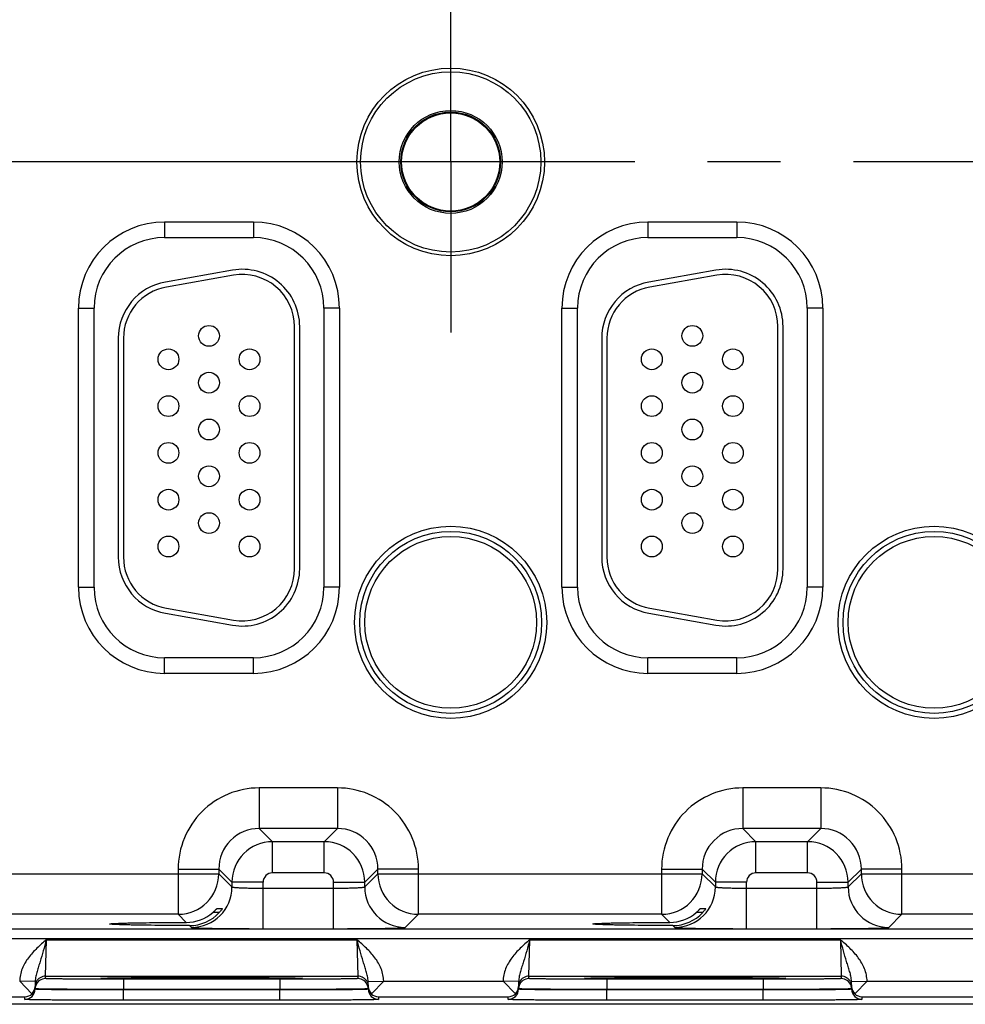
# Model space of a CAD drawing. Header units: inches. Extents: x 0 to 34, y 0 to 22.
# Tile 9 of 56: x 11 to 12.8, y 13.8 to 15.7. Entities that reach past the tile are written whole.
import ezdxf

# ---------------------------------------------------------------- set-up
doc = ezdxf.new("R2010")
doc.units = ezdxf.units.IN
doc.header["$LTSCALE"] = 1.87
doc.header["$MEASUREMENT"] = 0
doc.linetypes.add('CENTER', pattern=[0.6, 0.375, -0.075, 0.075, -0.075])
doc.layers.get('0').update_dxf_attribs({"linetype": 'CONTINUOUS'})
doc.layers.add('02___PRT_ALL_AXES', color=7, linetype='CONTINUOUS')

msp = doc.modelspace()

# ---------------------------------------------------------------- linework, layer by layer
at = {"color": 7, "linetype": 'CONTINUOUS'}
for p, q in [((11.2698, 15.3043), (11.4408, 15.3043)), ((11.2698, 15.3043), (11.2698, 15.2743)), ((11.4408, 15.3043), (11.4408, 15.2743)), ((12.1998, 15.3043), (12.3708, 15.3043)), ((12.1998, 15.3043), (12.1998, 15.2743)), ((12.3708, 15.3043), (12.3708, 15.2743)), ((11.2698, 15.2743), (11.4408, 15.2743)), ((12.1998, 15.2743), (12.3708, 15.2743)), ((11.4007, 15.2116), (11.2717, 15.1888)), ((12.3307, 15.2116), (12.2017, 15.1888)), ((11.4024, 15.2017), (11.2734, 15.179)), ((12.3324, 15.2017), (12.2034, 15.179)), ((11.1042, 15.1387), (11.1342, 15.1387)), ((11.1042, 14.6017), (11.1042, 15.1387)), ((11.1342, 14.6017), (11.1342, 15.1387)), ((11.6063, 15.1387), (11.5763, 15.1387)), ((11.5763, 15.1387), (11.5763, 14.6017)), ((11.6063, 15.1387), (11.6063, 14.6017)), ((12.0342, 15.1387), (12.0642, 15.1387)), ((12.0342, 14.6017), (12.0342, 15.1387)), ((12.0642, 14.6017), (12.0642, 15.1387)), ((12.5363, 15.1387), (12.5063, 15.1387)), ((12.5063, 15.1387), (12.5063, 14.6017)), ((12.5363, 15.1387), (12.5363, 14.6017)), ((11.5198, 14.6372), (11.5198, 15.1032)), ((11.5298, 14.6372), (11.5298, 15.1032)), ((12.4498, 14.6372), (12.4498, 15.1032)), ((12.4598, 14.6372), (12.4598, 15.1032)), ((11.1808, 15.0805), (11.1808, 14.66)), ((11.1908, 15.0805), (11.1908, 14.66)), ((12.1108, 15.0805), (12.1108, 14.66)), ((12.1208, 15.0805), (12.1208, 14.66)), ((11.1042, 14.6017), (11.1342, 14.6017)), ((11.6063, 14.6017), (11.5763, 14.6017)), ((12.0342, 14.6017), (12.0642, 14.6017)), ((12.5363, 14.6017), (12.5063, 14.6017)), ((11.2734, 14.5615), (11.4024, 14.5388)), ((12.2034, 14.5615), (12.3324, 14.5388)), ((11.2717, 14.5517), (11.4007, 14.5289)), ((12.2017, 14.5517), (12.3307, 14.5289)), ((11.4408, 14.4662), (11.2698, 14.4662)), ((11.2698, 14.4362), (11.2698, 14.4662)), ((11.4408, 14.4362), (11.4408, 14.4662)), ((12.3708, 14.4662), (12.1998, 14.4662)), ((12.1998, 14.4362), (12.1998, 14.4662)), ((12.3708, 14.4362), (12.3708, 14.4662)), ((11.4408, 14.4362), (11.2698, 14.4362)), ((12.3708, 14.4362), (12.1998, 14.4362)), ((11.6024, 14.2159), (11.4521, 14.2159)), ((11.4521, 14.2159), (11.4521, 14.1379)), ((11.6024, 14.2159), (11.6024, 14.1379)), ((12.5324, 14.2159), (12.3821, 14.2159)), ((12.3821, 14.2159), (12.3821, 14.1379)), ((12.5324, 14.2159), (12.5324, 14.1379)), ((11.6024, 14.1379), (11.4521, 14.1379)), ((11.4521, 14.1379), (11.4775, 14.1125)), ((11.6024, 14.1379), (11.577, 14.1125)), ((12.5324, 14.1379), (12.3821, 14.1379)), ((12.3821, 14.1379), (12.4075, 14.1125)), ((12.5324, 14.1379), (12.507, 14.1125)), ((11.577, 14.1125), (11.4775, 14.1125)), ((11.4775, 14.0525), (11.4775, 14.1125)), ((11.577, 14.0525), (11.577, 14.1125)), ((12.507, 14.1125), (12.4075, 14.1125)), ((12.4075, 14.0525), (12.4075, 14.1125)), ((12.507, 14.0525), (12.507, 14.1125)), ((10.7504, 14.0509), (11.3741, 14.0509)), ((11.2961, 14.0599), (11.3741, 14.0599)), ((11.2961, 14.0599), (11.2961, 13.9729)), ((11.3741, 14.0599), (11.3995, 14.0345)), ((11.3741, 14.0599), (11.3741, 14.0509)), ((11.3741, 14.0509), (11.3995, 14.0255)), ((11.577, 14.0525), (11.4775, 14.0525)), ((11.6804, 14.0599), (11.655, 14.0345)), ((11.655, 14.0255), (11.6804, 14.0509)), ((11.7584, 14.0599), (11.6804, 14.0599)), ((11.6804, 14.0509), (11.6804, 14.0599)), ((11.6804, 14.0509), (12.3041, 14.0509)), ((11.7584, 13.9729), (11.7584, 14.0599)), ((12.2261, 14.0599), (12.3041, 14.0599)), ((12.2261, 14.0599), (12.2261, 13.9729)), ((12.3041, 14.0599), (12.3295, 14.0345)), ((12.3041, 14.0599), (12.3041, 14.0509)), ((12.3041, 14.0509), (12.3295, 14.0255)), ((12.507, 14.0525), (12.4075, 14.0525)), ((12.6104, 14.0599), (12.585, 14.0345)), ((12.585, 14.0255), (12.6104, 14.0509)), ((12.6884, 14.0599), (12.6104, 14.0599)), ((12.6104, 14.0509), (12.6104, 14.0599)), ((12.6104, 14.0509), (13.2341, 14.0509)), ((12.6884, 13.9729), (12.6884, 14.0599)), ((11.4595, 14.0345), (11.3995, 14.0345)), ((11.3995, 14.0345), (11.3995, 14.0255)), ((11.4595, 13.9452), (11.4595, 14.0345)), ((11.595, 14.0345), (11.655, 14.0345)), ((11.595, 13.9452), (11.595, 14.0345)), ((11.655, 14.0255), (11.655, 14.0345)), ((12.3895, 14.0345), (12.3295, 14.0345)), ((12.3295, 14.0345), (12.3295, 14.0255)), ((12.3895, 13.9452), (12.3895, 14.0345)), ((12.525, 14.0345), (12.585, 14.0345)), ((12.525, 13.9452), (12.525, 14.0345)), ((12.585, 14.0255), (12.585, 14.0345)), ((11.4595, 14.0231), (11.595, 14.0231)), ((12.3895, 14.0231), (12.525, 14.0231)), ((11.3737, 13.9763), (11.3627, 13.9763)), ((11.3708, 13.9841), (11.3811, 13.9841)), ((11.3751, 13.9763), (11.3737, 13.9763)), ((11.3811, 13.9841), (11.3811, 13.984)), ((12.3051, 13.9763), (12.2927, 13.9763)), ((12.3008, 13.9841), (12.3111, 13.9841)), ((12.3111, 13.9841), (12.3111, 13.984)), ((11.2961, 13.9729), (10.8284, 13.9729)), ((11.3117, 13.9573), (11.2961, 13.9729)), ((11.733, 13.9475), (11.7584, 13.9729)), ((12.2261, 13.9729), (11.7584, 13.9729)), ((12.2417, 13.9573), (12.2261, 13.9729)), ((12.663, 13.9475), (12.6884, 13.9729)), ((13.1561, 13.9729), (12.6884, 13.9729)), ((9.0497, 13.9451), (16.4479, 13.9451)), ((11.1641, 13.9543), (11.1641, 13.9543)), ((11.3178, 13.9512), (11.3215, 13.9475)), ((11.4595, 13.9452), (11.595, 13.9452)), ((12.0941, 13.9543), (12.0941, 13.9543)), ((12.2478, 13.9512), (12.2515, 13.9475)), ((12.3895, 13.9452), (12.525, 13.9452)), ((9.0497, 13.9261), (16.4479, 13.9261)), ((11.0409, 13.8539), (11.0425, 13.9239)), ((11.0425, 13.9239), (11.64, 13.9239)), ((11.64, 13.9239), (11.6416, 13.8539)), ((11.9709, 13.8539), (11.9725, 13.9239)), ((11.9725, 13.9239), (12.57, 13.9239)), ((12.57, 13.9239), (12.5716, 13.8539)), ((11.0211, 13.8436), (10.9911, 13.8442)), ((11.0148, 13.82), (10.9911, 13.8442)), ((11.0211, 13.8436), (11.0209, 13.8339)), ((11.0409, 13.8539), (11.6416, 13.8539)), ((11.0409, 13.8492), (11.0409, 13.8539)), ((11.1475, 13.8498), (11.1504, 13.8501)), ((11.1505, 13.8495), (11.1475, 13.8498)), ((11.1504, 13.8501), (11.1616, 13.8504)), ((11.1505, 13.85), (11.1511, 13.8501)), ((11.1511, 13.8501), (11.1519, 13.8501)), ((11.1519, 13.8501), (11.1529, 13.8501)), ((11.1529, 13.8501), (11.1546, 13.8502)), ((11.1546, 13.8502), (11.1567, 13.8503)), ((11.1567, 13.8503), (11.1601, 13.8504)), ((11.1601, 13.8504), (11.1667, 13.8505)), ((11.1667, 13.8505), (11.1769, 13.8507)), ((11.1769, 13.8507), (11.1904, 13.8508)), ((11.1904, 13.8508), (11.2057, 13.851)), ((11.4916, 13.8479), (11.1909, 13.8479)), ((11.1909, 13.8479), (11.1909, 13.8281)), ((11.2057, 13.851), (11.226, 13.8511)), ((11.226, 13.8511), (11.251, 13.8513)), ((11.251, 13.8513), (11.2761, 13.8514)), ((11.2761, 13.8514), (11.3044, 13.8514)), ((11.3044, 13.8514), (11.3327, 13.8515)), ((11.3327, 13.8515), (11.3637, 13.8514)), ((11.3637, 13.8514), (11.3912, 13.8514)), ((11.3912, 13.8514), (11.4198, 13.8513)), ((11.4198, 13.8513), (11.4446, 13.8512)), ((11.4446, 13.8512), (11.4656, 13.8511)), ((11.4656, 13.8511), (11.4831, 13.8509)), ((11.4831, 13.8509), (11.4992, 13.8507)), ((11.4916, 13.8479), (11.4916, 13.8281)), ((11.4992, 13.8507), (11.5115, 13.8506)), ((11.5115, 13.8506), (11.5196, 13.8504)), ((11.5196, 13.8504), (11.5241, 13.8503)), ((11.521, 13.8504), (11.5321, 13.8501)), ((11.5241, 13.8503), (11.5269, 13.8502)), ((11.5269, 13.8502), (11.5287, 13.8502)), ((11.5287, 13.8502), (11.5302, 13.8501)), ((11.5321, 13.8501), (11.535, 13.8498)), ((11.535, 13.8498), (11.5321, 13.8495)), ((11.6416, 13.8539), (11.6416, 13.8492)), ((11.6614, 13.8436), (11.6914, 13.8442)), ((11.6616, 13.8339), (11.6614, 13.8436)), ((11.6677, 13.82), (11.6914, 13.8442)), ((11.6914, 13.8442), (11.9211, 13.8442)), ((11.9511, 13.8436), (11.9211, 13.8442)), ((11.9448, 13.82), (11.9211, 13.8442)), ((11.9511, 13.8436), (11.9509, 13.8339)), ((11.9709, 13.8539), (12.5716, 13.8539)), ((11.9709, 13.8492), (11.9709, 13.8539)), ((12.0775, 13.8498), (12.0804, 13.8501)), ((12.0805, 13.8495), (12.0775, 13.8498)), ((12.0804, 13.8501), (12.0916, 13.8504)), ((12.0805, 13.85), (12.0811, 13.8501)), ((12.0811, 13.8501), (12.0819, 13.8501)), ((12.0819, 13.8501), (12.0829, 13.8501)), ((12.0829, 13.8501), (12.0846, 13.8502)), ((12.0846, 13.8502), (12.0867, 13.8503)), ((12.0867, 13.8503), (12.0901, 13.8504)), ((12.0901, 13.8504), (12.0967, 13.8505)), ((12.0967, 13.8505), (12.1069, 13.8507)), ((12.1069, 13.8507), (12.1204, 13.8508)), ((12.1204, 13.8508), (12.1357, 13.851)), ((12.4216, 13.8479), (12.1209, 13.8479)), ((12.1209, 13.8479), (12.1209, 13.8281)), ((12.1357, 13.851), (12.156, 13.8511)), ((12.156, 13.8511), (12.181, 13.8513)), ((12.181, 13.8513), (12.2061, 13.8514)), ((12.2061, 13.8514), (12.2344, 13.8514)), ((12.2344, 13.8514), (12.2627, 13.8515)), ((12.2627, 13.8515), (12.2937, 13.8514)), ((12.2937, 13.8514), (12.3212, 13.8514)), ((12.3212, 13.8514), (12.3498, 13.8513)), ((12.3498, 13.8513), (12.3746, 13.8512)), ((12.3746, 13.8512), (12.3956, 13.8511)), ((12.3956, 13.8511), (12.4131, 13.8509)), ((12.4131, 13.8509), (12.4292, 13.8507)), ((12.4216, 13.8479), (12.4216, 13.8281)), ((12.4292, 13.8507), (12.4415, 13.8506)), ((12.4415, 13.8506), (12.4496, 13.8504)), ((12.4496, 13.8504), (12.4524, 13.8504)), ((12.451, 13.8504), (12.4621, 13.8501)), ((12.4524, 13.8504), (12.4556, 13.8503)), ((12.4556, 13.8503), (12.4582, 13.8502)), ((12.4582, 13.8502), (12.4597, 13.8501)), ((12.4597, 13.8501), (12.4606, 13.8501)), ((12.4606, 13.8501), (12.4613, 13.8501)), ((12.4621, 13.8501), (12.465, 13.8498)), ((12.465, 13.8498), (12.4621, 13.8495)), ((12.5716, 13.8539), (12.5716, 13.8492)), ((12.5914, 13.8436), (12.6214, 13.8442)), ((12.5916, 13.8339), (12.5914, 13.8436)), ((12.5977, 13.82), (12.6214, 13.8442)), ((12.6214, 13.8442), (12.8511, 13.8442)), ((11.0209, 13.8289), (11.0209, 13.8339)), ((11.0209, 13.8296), (11.0209, 13.8289)), ((11.0216, 13.8295), (11.0209, 13.8296)), ((11.4916, 13.8281), (11.1909, 13.8281)), ((11.1909, 13.8281), (11.1909, 13.8274)), ((11.4916, 13.8274), (11.1909, 13.8274)), ((11.1909, 13.8075), (11.1909, 13.8274)), ((11.4916, 13.8281), (11.4916, 13.8274)), ((11.4916, 13.8075), (11.4916, 13.8274)), ((11.6616, 13.8296), (11.6609, 13.8295)), ((11.6616, 13.8339), (11.6616, 13.8289)), ((11.6616, 13.8296), (11.6616, 13.8289)), ((11.9509, 13.8289), (11.9509, 13.8339)), ((11.9509, 13.8296), (11.9509, 13.8289)), ((11.9516, 13.8295), (11.9509, 13.8296)), ((12.4216, 13.8281), (12.1209, 13.8281)), ((12.1209, 13.8281), (12.1209, 13.8274)), ((12.4216, 13.8274), (12.1209, 13.8274)), ((12.1209, 13.8075), (12.1209, 13.8274)), ((12.4216, 13.8281), (12.4216, 13.8274)), ((12.4216, 13.8075), (12.4216, 13.8274)), ((12.5916, 13.8296), (12.5909, 13.8295)), ((12.5916, 13.8339), (12.5916, 13.8289)), ((12.5916, 13.8296), (12.5916, 13.8289)), ((10.7516, 13.8142), (11.0009, 13.8142)), ((11.0009, 13.8092), (11.0009, 13.8142)), ((11.4916, 13.8075), (11.1909, 13.8075)), ((11.6816, 13.8142), (11.9309, 13.8142)), ((11.6816, 13.8142), (11.6816, 13.8092)), ((11.9309, 13.8092), (11.9309, 13.8142)), ((12.4216, 13.8075), (12.1209, 13.8075)), ((12.6116, 13.8142), (12.8609, 13.8142)), ((12.6116, 13.8142), (12.6116, 13.8092)), ((16.6522, 13.7997), (7.2288, 13.7997))]:
    msp.add_line(p, q, dxfattribs=at)
for points in [[(11.1497, 13.85), (11.1498, 13.85), (11.1499, 13.85), (11.1501, 13.85), (11.1503, 13.85), (11.1505, 13.85)], [(11.5302, 13.8501), (11.531, 13.8501), (11.5313, 13.8501)], [(11.5313, 13.8501), (11.5319, 13.85), (11.5322, 13.85), (11.5324, 13.85), (11.5325, 13.85), (11.5327, 13.85), (11.5327, 13.85)], [(12.0797, 13.85), (12.0798, 13.85), (12.0799, 13.85), (12.0801, 13.85), (12.0803, 13.85), (12.0805, 13.85)], [(12.4613, 13.8501), (12.4619, 13.85), (12.4622, 13.85), (12.4624, 13.85), (12.4625, 13.85), (12.4627, 13.85), (12.4627, 13.85)]]:
    msp.add_lwpolyline(points, dxfattribs=at)
for centre, radius in [((11.8203, 15.4197), 0.1805), ((11.8203, 15.4197), 0.1734), ((11.8203, 15.4197), 0.0989), ((11.8203, 15.4197), 0.096), ((11.8203, 15.4197), 0.0945), ((11.3553, 15.0852), 0.02), ((12.2853, 15.0852), 0.02), ((11.2773, 15.0402), 0.02), ((11.4333, 15.0402), 0.02), ((12.2073, 15.0402), 0.02), ((12.3633, 15.0402), 0.02), ((11.3553, 14.9952), 0.02), ((12.2853, 14.9952), 0.02), ((11.2773, 14.9502), 0.02), ((11.4333, 14.9502), 0.02), ((12.2073, 14.9502), 0.02), ((12.3633, 14.9502), 0.02), ((11.3553, 14.9052), 0.02), ((12.2853, 14.9052), 0.02), ((11.2773, 14.8602), 0.02), ((11.4333, 14.8602), 0.02), ((12.2073, 14.8602), 0.02), ((12.3633, 14.8602), 0.02), ((11.3553, 14.8152), 0.02), ((12.2853, 14.8152), 0.02), ((11.2773, 14.7702), 0.02), ((11.4333, 14.7702), 0.02), ((12.2073, 14.7702), 0.02), ((12.3633, 14.7702), 0.02), ((11.3553, 14.7252), 0.02), ((12.2853, 14.7252), 0.02), ((11.8203, 14.5342), 0.1848), ((12.7503, 14.5342), 0.1848), ((11.2773, 14.6802), 0.02), ((11.4333, 14.6802), 0.02), ((11.8203, 14.5342), 0.175), ((11.8203, 14.5342), 0.1652), ((12.2073, 14.6802), 0.02), ((12.3633, 14.6802), 0.02), ((12.7503, 14.5342), 0.175), ((12.7503, 14.5342), 0.1652)]:
    msp.add_circle(centre, radius, dxfattribs=at)
for centre, radius, start, end in [((11.2698, 15.1387), 0.1655, 90, 180), ((11.4408, 15.1387), 0.1655, 0, 90), ((12.1998, 15.1387), 0.1655, 90, 180), ((12.3708, 15.1387), 0.1655, 0, 90), ((11.2698, 15.1387), 0.1355, 90, 180), ((11.4408, 15.1387), 0.1355, 0, 90), ((12.1998, 15.1387), 0.1355, 90, 180), ((12.3708, 15.1387), 0.1355, 0, 90), ((11.4198, 15.1032), 0.11, 0, 100), ((12.3498, 15.1032), 0.11, 0, 100), ((11.2908, 15.0805), 0.11, 100, 180), ((11.4198, 15.1032), 0.1, 0, 100), ((12.2208, 15.0805), 0.11, 100, 180), ((12.3498, 15.1032), 0.1, 0, 100), ((11.2908, 15.0805), 0.1, 100, 180), ((12.2208, 15.0805), 0.1, 100, 180), ((11.2908, 14.66), 0.11, 180, 260), ((11.2908, 14.66), 0.1, 180, 260), ((12.2208, 14.66), 0.11, 180, 260), ((12.2208, 14.66), 0.1, 180, 260), ((11.4198, 14.6372), 0.11, 260, 360), ((11.4198, 14.6372), 0.1, 260, 360), ((12.3498, 14.6372), 0.11, 260, 360), ((12.3498, 14.6372), 0.1, 260, 360), ((11.2698, 14.6017), 0.1655, 180, 270), ((11.2698, 14.6017), 0.1355, 180, 270), ((11.4408, 14.6017), 0.1655, 270, 360), ((11.4408, 14.6017), 0.1355, 270, 360), ((12.1998, 14.6017), 0.1655, 180, 270), ((12.1998, 14.6017), 0.1355, 180, 270), ((12.3708, 14.6017), 0.1655, 270, 360), ((12.3708, 14.6017), 0.1355, 270, 360), ((11.4521, 14.0599), 0.156, 89.9965, 180.0035), ((11.6024, 14.0599), 0.156, 359.9965, 90.0035), ((12.3821, 14.0599), 0.156, 89.9965, 180.0035), ((12.5324, 14.0599), 0.156, 359.9965, 90.0035), ((11.4521, 14.0599), 0.0779, 89.9722, 180.0278), ((11.6025, 14.0599), 0.0779, 359.9722, 90.0278), ((12.3821, 14.0599), 0.0779, 89.9722, 180.0278), ((12.5325, 14.0599), 0.0779, 359.9722, 90.0278), ((11.4775, 14.0345), 0.078, 90.0148, 179.9847), ((11.577, 14.0345), 0.078, 0.0148, 89.9847), ((12.4075, 14.0345), 0.078, 90.0148, 179.9847), ((12.507, 14.0345), 0.078, 0.0148, 89.9847), ((11.2961, 14.0509), 0.078, 270.0209, 359.9791), ((11.4775, 14.0345), 0.018, 89.9965, 180.0035), ((11.577, 14.0345), 0.018, 359.9965, 90.0035), ((11.7584, 14.0509), 0.078, 180.0209, 269.9791), ((12.2261, 14.0509), 0.078, 270.0209, 359.9791), ((12.4075, 14.0345), 0.018, 89.9965, 180.0035), ((12.507, 14.0345), 0.018, 359.9965, 90.0035), ((12.6884, 14.0509), 0.078, 180.0209, 269.9791), ((11.3215, 14.0255), 0.078, 270.0209, 359.9791), ((11.733, 14.0255), 0.078, 180.0209, 269.9791), ((12.2515, 14.0255), 0.078, 270.0209, 359.9791), ((12.663, 14.0255), 0.078, 180.0209, 269.9791), ((11.3115, 14.0359), 0.0786, 270.1947, 310.6943), ((11.318, 14.0285), 0.0773, 269.8471, 317.6719), ((12.2415, 14.0359), 0.0786, 270.1947, 310.6943), ((12.248, 14.0285), 0.0773, 269.8471, 317.6719), ((11.0409, 13.8292), 0.02, 89.9994, 161.1986), ((11.0409, 13.8339), 0.02, 89.9998, 153.5736), ((11.6416, 13.8339), 0.02, 26.4264, 90.0002), ((11.6416, 13.8292), 0.02, 18.8014, 90.0006), ((11.9709, 13.8292), 0.02, 89.9994, 161.1986), ((11.9709, 13.8339), 0.02, 89.9998, 153.5736), ((12.5716, 13.8339), 0.02, 26.4264, 90.0002), ((12.5716, 13.8292), 0.02, 18.8014, 90.0006), ((11.0009, 13.8292), 0.02, 269.9989, 358.9989), ((11.0012, 13.8342), 0.0197, 313.7787, 358.9472), ((11.0409, 13.8292), 0.02, 161.2042, 178.9921), ((11.6416, 13.8292), 0.02, 1.0079, 18.7958), ((11.6813, 13.8342), 0.0197, 181.0528, 226.2213), ((11.6816, 13.8292), 0.02, 181.0011, 270.0011), ((11.9309, 13.8292), 0.02, 269.9989, 358.9989), ((11.9312, 13.8342), 0.0197, 313.7787, 358.9472), ((11.9709, 13.8292), 0.02, 161.2042, 178.9921), ((12.5716, 13.8292), 0.02, 1.0079, 18.7958), ((12.6113, 13.8342), 0.0197, 181.0528, 226.2213), ((12.6116, 13.8292), 0.02, 181.0011, 270.0011), ((11.0007, 13.8344), 0.0202, 270.6789, 314.5862), ((11.6818, 13.8344), 0.0202, 225.4138, 269.3211), ((11.9307, 13.8344), 0.0202, 270.6789, 314.5862), ((12.6118, 13.8344), 0.0202, 225.4138, 269.3211)]:
    msp.add_arc(centre, radius, start, end, dxfattribs=at)
for points, knots in [([(11.3995, 14.0255), (11.3995, 14.0255), (11.3996, 14.0254), (11.4001, 14.0252), (11.401, 14.025), (11.4025, 14.0248), (11.4045, 14.0246), (11.4071, 14.0244), (11.4101, 14.0242), (11.4136, 14.024), (11.4191, 14.0237), (11.4269, 14.0235), (11.437, 14.0233), (11.448, 14.0232), (11.4556, 14.0231), (11.4595, 14.0231)], [0, 0, 0, 0, 0.0028, 0.007571, 0.023737, 0.048903, 0.082928, 0.12553, 0.176328, 0.234857, 0.300574, 0.451057, 0.622157, 0.807459, 1, 1, 1, 1]), ([(11.595, 14.0231), (11.5989, 14.0231), (11.6065, 14.0232), (11.6175, 14.0233), (11.6276, 14.0235), (11.6354, 14.0237), (11.6409, 14.024), (11.6444, 14.0242), (11.6475, 14.0244), (11.65, 14.0246), (11.652, 14.0248), (11.6535, 14.025), (11.6544, 14.0252), (11.6549, 14.0254), (11.655, 14.0255), (11.655, 14.0255)], [0, 0, 0, 0, 0.192541, 0.377843, 0.548943, 0.699426, 0.765143, 0.823672, 0.87447, 0.917072, 0.951097, 0.976263, 0.992429, 0.9972, 1, 1, 1, 1]), ([(12.3295, 14.0255), (12.3295, 14.0255), (12.3296, 14.0254), (12.3301, 14.0252), (12.331, 14.025), (12.3325, 14.0248), (12.3345, 14.0246), (12.3371, 14.0244), (12.3401, 14.0242), (12.3436, 14.024), (12.3491, 14.0237), (12.3569, 14.0235), (12.367, 14.0233), (12.378, 14.0232), (12.3856, 14.0231), (12.3895, 14.0231)], [0, 0, 0, 0, 0.0028, 0.007571, 0.023737, 0.048903, 0.082928, 0.12553, 0.176328, 0.234857, 0.300574, 0.451057, 0.622157, 0.807459, 1, 1, 1, 1]), ([(12.525, 14.0231), (12.5289, 14.0231), (12.5365, 14.0232), (12.5475, 14.0233), (12.5576, 14.0235), (12.5654, 14.0237), (12.5709, 14.024), (12.5744, 14.0242), (12.5775, 14.0244), (12.58, 14.0246), (12.582, 14.0248), (12.5835, 14.025), (12.5844, 14.0252), (12.5849, 14.0254), (12.585, 14.0255), (12.585, 14.0255)], [0, 0, 0, 0, 0.192541, 0.377843, 0.548943, 0.699426, 0.765143, 0.823672, 0.87447, 0.917072, 0.951097, 0.976263, 0.992429, 0.9972, 1, 1, 1, 1]), ([(11.3627, 13.9763), (11.3637, 13.9772), (11.3651, 13.9784), (11.3669, 13.9801), (11.368, 13.9813), (11.3689, 13.9822), (11.3696, 13.9829), (11.37, 13.9833), (11.3703, 13.9836), (11.3705, 13.9839), (11.3707, 13.984), (11.3708, 13.9841), (11.3708, 13.9841)], [0, 0, 0, 0, 0.341704, 0.502901, 0.652638, 0.785543, 0.84351, 0.894379, 0.936882, 0.969607, 0.991085, 1, 1, 1, 1]), ([(11.3811, 13.984), (11.3809, 13.9836), (11.3802, 13.9827), (11.379, 13.9809), (11.3773, 13.9788), (11.3759, 13.9772), (11.3752, 13.9764)], [0, 0, 0, 0, 0.13178, 0.36795, 0.667173, 1, 1, 1, 1]), ([(12.2927, 13.9763), (12.2937, 13.9772), (12.2951, 13.9784), (12.2969, 13.9801), (12.298, 13.9813), (12.2989, 13.9822), (12.2996, 13.9829), (12.3, 13.9833), (12.3003, 13.9836), (12.3005, 13.9839), (12.3007, 13.984), (12.3008, 13.9841), (12.3008, 13.9841)], [0, 0, 0, 0, 0.341704, 0.502901, 0.652638, 0.785543, 0.84351, 0.894379, 0.936882, 0.969607, 0.991085, 1, 1, 1, 1]), ([(12.3111, 13.984), (12.3109, 13.9836), (12.3102, 13.9827), (12.309, 13.9809), (12.3073, 13.9788), (12.3059, 13.9772), (12.3052, 13.9764)], [0, 0, 0, 0, 0.13178, 0.36795, 0.667173, 1, 1, 1, 1]), ([(11.1641, 13.9543), (11.1641, 13.9544), (11.1644, 13.9544), (11.1649, 13.9546), (11.1659, 13.9547), (11.1671, 13.9548), (11.1686, 13.955), (11.1705, 13.9551), (11.1727, 13.9552), (11.1763, 13.9554), (11.1815, 13.9556), (11.1887, 13.9558), (11.1971, 13.9561), (11.2066, 13.9563), (11.2171, 13.9565), (11.2329, 13.9567), (11.2546, 13.957), (11.2824, 13.9572), (11.3017, 13.9573), (11.3117, 13.9573)], [0, 0, 0, 0, 0.001709, 0.005556, 0.011638, 0.019956, 0.0305, 0.043254, 0.0582, 0.075322, 0.116004, 0.164976, 0.221806, 0.28605, 0.357276, 0.434971, 0.607197, 0.797449, 1, 1, 1, 1]), ([(12.0941, 13.9543), (12.0941, 13.9544), (12.0944, 13.9544), (12.0949, 13.9546), (12.0959, 13.9547), (12.0971, 13.9548), (12.0986, 13.955), (12.1005, 13.9551), (12.1027, 13.9552), (12.1063, 13.9554), (12.1115, 13.9556), (12.1187, 13.9558), (12.1271, 13.9561), (12.1366, 13.9563), (12.1471, 13.9565), (12.1629, 13.9567), (12.1846, 13.957), (12.2124, 13.9572), (12.2317, 13.9573), (12.2417, 13.9573)], [0, 0, 0, 0, 0.001709, 0.005556, 0.011638, 0.019956, 0.0305, 0.043254, 0.0582, 0.075322, 0.116004, 0.164976, 0.221806, 0.28605, 0.357276, 0.434971, 0.607197, 0.797449, 1, 1, 1, 1]), ([(11.3178, 13.9512), (11.3075, 13.9512), (11.2874, 13.9513), (11.2584, 13.9515), (11.2358, 13.9518), (11.2193, 13.952), (11.2083, 13.9522), (11.1984, 13.9524), (11.1896, 13.9527), (11.1821, 13.9529), (11.1766, 13.9531), (11.1729, 13.9533), (11.1706, 13.9534), (11.1686, 13.9536), (11.167, 13.9537), (11.1658, 13.9538), (11.1649, 13.954), (11.1644, 13.9541), (11.1641, 13.9542), (11.1641, 13.9543)], [0, 0, 0, 0, 0.201704, 0.391975, 0.564695, 0.642735, 0.714311, 0.77887, 0.835947, 0.885085, 0.925824, 0.942927, 0.957818, 0.970479, 0.980894, 0.989046, 0.994923, 0.998531, 1, 1, 1, 1]), ([(11.3215, 13.9475), (11.3216, 13.9475), (11.3219, 13.9474), (11.3225, 13.9473), (11.3234, 13.9472), (11.3247, 13.947), (11.3262, 13.9469), (11.3289, 13.9468), (11.3331, 13.9466), (11.3389, 13.9464), (11.3459, 13.9462), (11.354, 13.946), (11.3631, 13.9458), (11.373, 13.9457), (11.3878, 13.9455), (11.4079, 13.9453), (11.4332, 13.9452), (11.4506, 13.9452), (11.4595, 13.9452)], [0, 0, 0, 0, 0.002193, 0.006647, 0.013412, 0.022485, 0.033853, 0.04749, 0.081447, 0.124043, 0.174882, 0.233486, 0.299305, 0.371722, 0.450054, 0.621468, 0.80711, 1, 1, 1, 1]), ([(11.595, 13.9452), (11.6039, 13.9452), (11.6213, 13.9452), (11.6466, 13.9453), (11.6667, 13.9455), (11.6815, 13.9457), (11.6915, 13.9458), (11.7005, 13.946), (11.7086, 13.9462), (11.7156, 13.9464), (11.7214, 13.9466), (11.7256, 13.9468), (11.7283, 13.9469), (11.7299, 13.947), (11.7311, 13.9472), (11.732, 13.9473), (11.7326, 13.9474), (11.7329, 13.9475), (11.733, 13.9475)], [0, 0, 0, 0, 0.19289, 0.378532, 0.549946, 0.628278, 0.700695, 0.766514, 0.825118, 0.875957, 0.918553, 0.95251, 0.966147, 0.977515, 0.986588, 0.993353, 0.997807, 1, 1, 1, 1]), ([(12.2478, 13.9512), (12.2375, 13.9512), (12.2174, 13.9513), (12.1884, 13.9515), (12.1658, 13.9518), (12.1493, 13.952), (12.1383, 13.9522), (12.1284, 13.9524), (12.1196, 13.9527), (12.1121, 13.9529), (12.1066, 13.9531), (12.1029, 13.9533), (12.1006, 13.9534), (12.0986, 13.9536), (12.097, 13.9537), (12.0958, 13.9538), (12.0949, 13.954), (12.0944, 13.9541), (12.0941, 13.9542), (12.0941, 13.9543)], [0, 0, 0, 0, 0.201704, 0.391975, 0.564695, 0.642735, 0.714311, 0.77887, 0.835947, 0.885085, 0.925824, 0.942927, 0.957818, 0.970479, 0.980894, 0.989046, 0.994923, 0.998531, 1, 1, 1, 1]), ([(12.2515, 13.9475), (12.2516, 13.9475), (12.2519, 13.9474), (12.2525, 13.9473), (12.2534, 13.9472), (12.2547, 13.947), (12.2562, 13.9469), (12.2589, 13.9468), (12.2631, 13.9466), (12.2689, 13.9464), (12.2759, 13.9462), (12.284, 13.946), (12.2931, 13.9458), (12.303, 13.9457), (12.3178, 13.9455), (12.3379, 13.9453), (12.3632, 13.9452), (12.3806, 13.9452), (12.3895, 13.9452)], [0, 0, 0, 0, 0.002193, 0.006647, 0.013412, 0.022485, 0.033853, 0.04749, 0.081447, 0.124043, 0.174882, 0.233486, 0.299305, 0.371722, 0.450054, 0.621468, 0.80711, 1, 1, 1, 1]), ([(12.525, 13.9452), (12.5339, 13.9452), (12.5513, 13.9452), (12.5766, 13.9453), (12.5967, 13.9455), (12.6115, 13.9457), (12.6215, 13.9458), (12.6305, 13.946), (12.6386, 13.9462), (12.6456, 13.9464), (12.6514, 13.9466), (12.6556, 13.9468), (12.6583, 13.9469), (12.6599, 13.947), (12.6611, 13.9472), (12.662, 13.9473), (12.6626, 13.9474), (12.6629, 13.9475), (12.663, 13.9475)], [0, 0, 0, 0, 0.19289, 0.378532, 0.549946, 0.628278, 0.700695, 0.766514, 0.825118, 0.875957, 0.918553, 0.95251, 0.966147, 0.977515, 0.986588, 0.993353, 0.997807, 1, 1, 1, 1]), ([(11.0425, 13.9239), (11.0363, 13.9186), (11.024, 13.9079), (11.0073, 13.8899), (10.9948, 13.8686), (10.9912, 13.8523), (10.9911, 13.8442)], [0, 0, 0, 0, 0.250491, 0.500785, 0.750673, 1, 1, 1, 1]), ([(11.0425, 13.9239), (11.0405, 13.9168), (11.0367, 13.9028), (11.0316, 13.8857), (11.0275, 13.8726), (11.0245, 13.8631), (11.022, 13.8536), (11.0211, 13.847), (11.0211, 13.8436)], [0, 0, 0, 0, 0.266692, 0.521429, 0.642947, 0.761732, 0.879897, 1, 1, 1, 1]), ([(11.6914, 13.8442), (11.6913, 13.8523), (11.6877, 13.8686), (11.6752, 13.8899), (11.6586, 13.9079), (11.6462, 13.9186), (11.64, 13.9239)], [0, 0, 0, 0, 0.249327, 0.499215, 0.749509, 1, 1, 1, 1]), ([(11.6614, 13.8436), (11.6614, 13.847), (11.6605, 13.8536), (11.658, 13.8631), (11.655, 13.8726), (11.6509, 13.8857), (11.6458, 13.9028), (11.642, 13.9168), (11.64, 13.9239)], [0, 0, 0, 0, 0.120105, 0.238271, 0.357058, 0.478575, 0.733309, 1, 1, 1, 1]), ([(11.9725, 13.9239), (11.9663, 13.9186), (11.954, 13.9079), (11.9373, 13.8899), (11.9248, 13.8686), (11.9212, 13.8523), (11.9211, 13.8442)], [0, 0, 0, 0, 0.250491, 0.500785, 0.750673, 1, 1, 1, 1]), ([(11.9725, 13.9239), (11.9705, 13.9168), (11.9667, 13.9028), (11.9616, 13.8857), (11.9575, 13.8726), (11.9545, 13.8631), (11.952, 13.8536), (11.9511, 13.847), (11.9511, 13.8436)], [0, 0, 0, 0, 0.266692, 0.521429, 0.642947, 0.761732, 0.879897, 1, 1, 1, 1]), ([(12.6214, 13.8442), (12.6213, 13.8523), (12.6177, 13.8686), (12.6052, 13.8899), (12.5886, 13.9079), (12.5762, 13.9186), (12.57, 13.9239)], [0, 0, 0, 0, 0.249327, 0.499215, 0.749509, 1, 1, 1, 1]), ([(12.5914, 13.8436), (12.5914, 13.847), (12.5905, 13.8536), (12.588, 13.8631), (12.585, 13.8726), (12.5809, 13.8857), (12.5758, 13.9028), (12.572, 13.9168), (12.57, 13.9239)], [0, 0, 0, 0, 0.120105, 0.238271, 0.357058, 0.478575, 0.733309, 1, 1, 1, 1]), ([(11.1909, 13.8479), (11.1811, 13.8479), (11.162, 13.8479), (11.1384, 13.848), (11.1204, 13.8481), (11.1078, 13.8481), (11.096, 13.8482), (11.0852, 13.8483), (11.0753, 13.8484), (11.0666, 13.8485), (11.059, 13.8486), (11.0535, 13.8487), (11.0498, 13.8488), (11.0475, 13.8488), (11.0455, 13.8489), (11.0439, 13.849), (11.0427, 13.849), (11.0418, 13.8491), (11.0413, 13.8491), (11.0411, 13.8492), (11.041, 13.8492), (11.0409, 13.8492), (11.0409, 13.8492)], [0, 0, 0, 0, 0.195055, 0.382618, 0.471318, 0.555479, 0.63429, 0.706994, 0.772888, 0.831338, 0.881783, 0.923737, 0.941401, 0.956797, 0.96989, 0.980648, 0.989047, 0.995068, 0.997183, 0.998702, 0.99963, 1, 1, 1, 1]), ([(11.5321, 13.8495), (11.5291, 13.8493), (11.5215, 13.8491), (11.5073, 13.8489), (11.4882, 13.8487), (11.4645, 13.8484), (11.4371, 13.8483), (11.3956, 13.8481), (11.3413, 13.848), (11.2869, 13.8481), (11.2454, 13.8483), (11.218, 13.8484), (11.1943, 13.8487), (11.1752, 13.8489), (11.161, 13.8491), (11.1534, 13.8493), (11.1505, 13.8495)], [0, 0, 0, 0, 0.022906, 0.06031, 0.11107, 0.173648, 0.246144, 0.326353, 0.500006, 0.673658, 0.753866, 0.82636, 0.888937, 0.939695, 0.977096, 1, 1, 1, 1]), ([(11.1616, 13.8504), (11.1713, 13.8506), (11.1951, 13.8509), (11.2361, 13.8512), (11.2863, 13.8514), (11.3413, 13.8515), (11.3963, 13.8514), (11.4465, 13.8512), (11.4875, 13.8509), (11.5113, 13.8506), (11.521, 13.8504)], [0, 0, 0, 0, 0.080909, 0.198469, 0.3424, 0.500113, 0.657811, 0.801695, 0.919183, 1, 1, 1, 1]), ([(11.6416, 13.8492), (11.6416, 13.8492), (11.6415, 13.8492), (11.6414, 13.8492), (11.6412, 13.8491), (11.6407, 13.8491), (11.6399, 13.849), (11.6386, 13.849), (11.637, 13.8489), (11.635, 13.8488), (11.6327, 13.8488), (11.629, 13.8487), (11.6235, 13.8486), (11.6159, 13.8485), (11.6072, 13.8484), (11.5973, 13.8483), (11.5865, 13.8482), (11.5747, 13.8481), (11.5621, 13.8481), (11.5441, 13.848), (11.5205, 13.8479), (11.5014, 13.8479), (11.4916, 13.8479)], [0, 0, 0, 0, 0.00037, 0.001298, 0.002817, 0.004932, 0.010953, 0.019352, 0.03011, 0.043203, 0.058599, 0.076263, 0.118217, 0.168662, 0.227112, 0.293006, 0.36571, 0.444521, 0.528682, 0.617382, 0.804945, 1, 1, 1, 1]), ([(12.1209, 13.8479), (12.1111, 13.8479), (12.092, 13.8479), (12.0684, 13.848), (12.0504, 13.8481), (12.0378, 13.8481), (12.026, 13.8482), (12.0152, 13.8483), (12.0053, 13.8484), (11.9966, 13.8485), (11.989, 13.8486), (11.9835, 13.8487), (11.9798, 13.8488), (11.9775, 13.8488), (11.9755, 13.8489), (11.9739, 13.849), (11.9727, 13.849), (11.9718, 13.8491), (11.9713, 13.8491), (11.9711, 13.8492), (11.971, 13.8492), (11.9709, 13.8492), (11.9709, 13.8492)], [0, 0, 0, 0, 0.195055, 0.382618, 0.471318, 0.555479, 0.63429, 0.706994, 0.772888, 0.831338, 0.881783, 0.923737, 0.941401, 0.956797, 0.96989, 0.980648, 0.989047, 0.995068, 0.997183, 0.998702, 0.99963, 1, 1, 1, 1]), ([(12.4621, 13.8495), (12.4591, 13.8493), (12.4515, 13.8491), (12.4373, 13.8489), (12.4182, 13.8487), (12.3945, 13.8484), (12.3671, 13.8483), (12.3256, 13.8481), (12.2713, 13.848), (12.2169, 13.8481), (12.1754, 13.8483), (12.148, 13.8484), (12.1243, 13.8487), (12.1052, 13.8489), (12.091, 13.8491), (12.0834, 13.8493), (12.0805, 13.8495)], [0, 0, 0, 0, 0.022906, 0.06031, 0.11107, 0.173648, 0.246144, 0.326353, 0.500006, 0.673658, 0.753866, 0.82636, 0.888937, 0.939695, 0.977096, 1, 1, 1, 1]), ([(12.0916, 13.8504), (12.1013, 13.8506), (12.1251, 13.8509), (12.1661, 13.8512), (12.2163, 13.8514), (12.2713, 13.8515), (12.3263, 13.8514), (12.3765, 13.8512), (12.4175, 13.8509), (12.4413, 13.8506), (12.451, 13.8504)], [0, 0, 0, 0, 0.080909, 0.198469, 0.3424, 0.500113, 0.657811, 0.801695, 0.919183, 1, 1, 1, 1]), ([(12.5716, 13.8492), (12.5716, 13.8492), (12.5715, 13.8492), (12.5714, 13.8492), (12.5712, 13.8491), (12.5707, 13.8491), (12.5699, 13.849), (12.5686, 13.849), (12.567, 13.8489), (12.565, 13.8488), (12.5627, 13.8488), (12.559, 13.8487), (12.5535, 13.8486), (12.5459, 13.8485), (12.5372, 13.8484), (12.5273, 13.8483), (12.5165, 13.8482), (12.5047, 13.8481), (12.4921, 13.8481), (12.4741, 13.848), (12.4505, 13.8479), (12.4314, 13.8479), (12.4216, 13.8479)], [0, 0, 0, 0, 0.00037, 0.001298, 0.002817, 0.004932, 0.010953, 0.019352, 0.03011, 0.043203, 0.058599, 0.076263, 0.118217, 0.168662, 0.227112, 0.293006, 0.36571, 0.444521, 0.528682, 0.617382, 0.804945, 1, 1, 1, 1]), ([(11.1909, 13.8274), (11.1798, 13.8274), (11.1581, 13.8273), (11.1314, 13.8274), (11.111, 13.8274), (11.0967, 13.8275), (11.0834, 13.8276), (11.0711, 13.8277), (11.0599, 13.8278), (11.05, 13.8279), (11.0414, 13.828), (11.0352, 13.8281), (11.031, 13.8283), (11.0283, 13.8283), (11.0261, 13.8284), (11.0243, 13.8285), (11.0229, 13.8286), (11.0219, 13.8287), (11.0214, 13.8287), (11.0211, 13.8288), (11.021, 13.8288), (11.0209, 13.8288), (11.0209, 13.8289)], [0, 0, 0, 0, 0.195043, 0.382595, 0.47129, 0.555447, 0.634254, 0.706953, 0.772843, 0.831289, 0.88173, 0.923681, 0.941343, 0.956739, 0.969832, 0.98059, 0.988991, 0.995016, 0.997136, 0.998661, 0.9996, 1, 1, 1, 1]), ([(11.1909, 13.8281), (11.1704, 13.8281), (11.1404, 13.8282), (11.1022, 13.8284), (11.0774, 13.8286), (11.0565, 13.8288), (11.0418, 13.829), (11.0326, 13.8291), (11.0277, 13.8292), (11.0241, 13.8293), (11.0223, 13.8294), (11.0216, 13.8295)], [0, 0, 0, 0, 0.3638, 0.530056, 0.678138, 0.802967, 0.900264, 0.937507, 0.966697, 0.987587, 1, 1, 1, 1]), ([(11.6609, 13.8295), (11.6603, 13.8294), (11.6584, 13.8293), (11.6548, 13.8292), (11.6499, 13.8291), (11.6407, 13.829), (11.626, 13.8288), (11.6051, 13.8286), (11.5804, 13.8284), (11.5421, 13.8282), (11.5122, 13.8281), (11.4916, 13.8281)], [0, 0, 0, 0, 0.012413, 0.033303, 0.062493, 0.099736, 0.197033, 0.321862, 0.469944, 0.6362, 1, 1, 1, 1]), ([(11.6616, 13.8289), (11.6616, 13.8288), (11.6615, 13.8288), (11.6614, 13.8288), (11.6611, 13.8287), (11.6606, 13.8287), (11.6596, 13.8286), (11.6582, 13.8285), (11.6564, 13.8284), (11.6542, 13.8283), (11.6515, 13.8283), (11.6473, 13.8281), (11.6411, 13.828), (11.6325, 13.8279), (11.6226, 13.8278), (11.6114, 13.8277), (11.5991, 13.8276), (11.5858, 13.8275), (11.5715, 13.8274), (11.5511, 13.8274), (11.5244, 13.8273), (11.5027, 13.8274), (11.4916, 13.8274)], [0, 0, 0, 0, 0.0004, 0.001339, 0.002864, 0.004984, 0.011009, 0.01941, 0.030168, 0.043261, 0.058657, 0.076319, 0.11827, 0.168711, 0.227157, 0.293047, 0.365746, 0.444553, 0.52871, 0.617405, 0.804957, 1, 1, 1, 1]), ([(12.1209, 13.8274), (12.1098, 13.8274), (12.0881, 13.8273), (12.0614, 13.8274), (12.041, 13.8274), (12.0267, 13.8275), (12.0134, 13.8276), (12.0011, 13.8277), (11.9899, 13.8278), (11.98, 13.8279), (11.9714, 13.828), (11.9652, 13.8281), (11.961, 13.8283), (11.9583, 13.8283), (11.9561, 13.8284), (11.9543, 13.8285), (11.9529, 13.8286), (11.9519, 13.8287), (11.9514, 13.8287), (11.9511, 13.8288), (11.951, 13.8288), (11.9509, 13.8288), (11.9509, 13.8289)], [0, 0, 0, 0, 0.195043, 0.382595, 0.47129, 0.555447, 0.634254, 0.706953, 0.772843, 0.831289, 0.88173, 0.923681, 0.941343, 0.956739, 0.969832, 0.98059, 0.988991, 0.995016, 0.997136, 0.998661, 0.9996, 1, 1, 1, 1]), ([(12.1209, 13.8281), (12.1004, 13.8281), (12.0704, 13.8282), (12.0322, 13.8284), (12.0074, 13.8286), (11.9865, 13.8288), (11.9718, 13.829), (11.9626, 13.8291), (11.9577, 13.8292), (11.9541, 13.8293), (11.9523, 13.8294), (11.9516, 13.8295)], [0, 0, 0, 0, 0.3638, 0.530056, 0.678138, 0.802967, 0.900264, 0.937507, 0.966697, 0.987587, 1, 1, 1, 1]), ([(12.5909, 13.8295), (12.5903, 13.8294), (12.5884, 13.8293), (12.5848, 13.8292), (12.5799, 13.8291), (12.5707, 13.829), (12.556, 13.8288), (12.5351, 13.8286), (12.5104, 13.8284), (12.4721, 13.8282), (12.4422, 13.8281), (12.4216, 13.8281)], [0, 0, 0, 0, 0.012413, 0.033303, 0.062493, 0.099736, 0.197033, 0.321862, 0.469944, 0.6362, 1, 1, 1, 1]), ([(12.5916, 13.8289), (12.5916, 13.8288), (12.5915, 13.8288), (12.5914, 13.8288), (12.5911, 13.8287), (12.5906, 13.8287), (12.5896, 13.8286), (12.5882, 13.8285), (12.5864, 13.8284), (12.5842, 13.8283), (12.5815, 13.8283), (12.5773, 13.8281), (12.5711, 13.828), (12.5625, 13.8279), (12.5526, 13.8278), (12.5414, 13.8277), (12.5291, 13.8276), (12.5158, 13.8275), (12.5015, 13.8274), (12.4811, 13.8274), (12.4544, 13.8273), (12.4327, 13.8274), (12.4216, 13.8274)], [0, 0, 0, 0, 0.0004, 0.001339, 0.002864, 0.004984, 0.011009, 0.01941, 0.030168, 0.043261, 0.058657, 0.076319, 0.11827, 0.168711, 0.227157, 0.293047, 0.365746, 0.444553, 0.52871, 0.617405, 0.804957, 1, 1, 1, 1]), ([(11.1909, 13.8075), (11.1785, 13.8075), (11.1543, 13.8076), (11.1244, 13.8076), (11.1016, 13.8077), (11.0857, 13.8078), (11.0707, 13.8079), (11.057, 13.808), (11.0445, 13.8081), (11.0334, 13.8083), (11.0251, 13.8084), (11.0193, 13.8085), (11.0155, 13.8086), (11.0121, 13.8086), (11.0092, 13.8087), (11.0067, 13.8088), (11.0047, 13.8089), (11.0033, 13.8089), (11.0024, 13.809), (11.0019, 13.809), (11.0015, 13.8091), (11.0012, 13.8091), (11.001, 13.8092), (11.0009, 13.8092), (11.0009, 13.8092)], [0, 0, 0, 0, 0.195055, 0.382618, 0.471317, 0.555479, 0.63429, 0.706993, 0.772888, 0.831338, 0.881783, 0.903849, 0.923737, 0.941401, 0.956797, 0.96989, 0.980648, 0.989047, 0.992355, 0.995068, 0.997183, 0.998702, 0.99963, 1, 1, 1, 1]), ([(11.6816, 13.8092), (11.6816, 13.8092), (11.6815, 13.8092), (11.6813, 13.8091), (11.681, 13.8091), (11.6807, 13.809), (11.6801, 13.809), (11.6792, 13.8089), (11.6778, 13.8089), (11.6758, 13.8088), (11.6733, 13.8087), (11.6704, 13.8086), (11.667, 13.8086), (11.6632, 13.8085), (11.6574, 13.8084), (11.6491, 13.8083), (11.638, 13.8081), (11.6255, 13.808), (11.6118, 13.8079), (11.5968, 13.8078), (11.5809, 13.8077), (11.5581, 13.8076), (11.5282, 13.8076), (11.504, 13.8075), (11.4916, 13.8075)], [0, 0, 0, 0, 0.00037, 0.001298, 0.002817, 0.004932, 0.007645, 0.010953, 0.019352, 0.03011, 0.043203, 0.058599, 0.076263, 0.096151, 0.118217, 0.168662, 0.227112, 0.293007, 0.36571, 0.444521, 0.528683, 0.617383, 0.804945, 1, 1, 1, 1]), ([(12.1209, 13.8075), (12.1085, 13.8075), (12.0843, 13.8076), (12.0544, 13.8076), (12.0316, 13.8077), (12.0157, 13.8078), (12.0007, 13.8079), (11.987, 13.808), (11.9745, 13.8081), (11.9634, 13.8083), (11.9551, 13.8084), (11.9493, 13.8085), (11.9455, 13.8086), (11.9421, 13.8086), (11.9392, 13.8087), (11.9367, 13.8088), (11.9347, 13.8089), (11.9333, 13.8089), (11.9324, 13.809), (11.9319, 13.809), (11.9315, 13.8091), (11.9312, 13.8091), (11.931, 13.8092), (11.9309, 13.8092), (11.9309, 13.8092)], [0, 0, 0, 0, 0.195055, 0.382618, 0.471317, 0.555479, 0.63429, 0.706993, 0.772888, 0.831338, 0.881783, 0.903849, 0.923737, 0.941401, 0.956797, 0.96989, 0.980648, 0.989047, 0.992355, 0.995068, 0.997183, 0.998702, 0.99963, 1, 1, 1, 1]), ([(12.6116, 13.8092), (12.6116, 13.8092), (12.6115, 13.8092), (12.6113, 13.8091), (12.611, 13.8091), (12.6107, 13.809), (12.6101, 13.809), (12.6092, 13.8089), (12.6078, 13.8089), (12.6058, 13.8088), (12.6033, 13.8087), (12.6004, 13.8086), (12.597, 13.8086), (12.5932, 13.8085), (12.5874, 13.8084), (12.5791, 13.8083), (12.568, 13.8081), (12.5555, 13.808), (12.5418, 13.8079), (12.5268, 13.8078), (12.5109, 13.8077), (12.4881, 13.8076), (12.4582, 13.8076), (12.434, 13.8075), (12.4216, 13.8075)], [0, 0, 0, 0, 0.00037, 0.001298, 0.002817, 0.004932, 0.007645, 0.010953, 0.019352, 0.03011, 0.043203, 0.058599, 0.076263, 0.096151, 0.118217, 0.168662, 0.227112, 0.293007, 0.36571, 0.444521, 0.528683, 0.617383, 0.804945, 1, 1, 1, 1])]:
    msp.add_open_spline(points, degree=3, knots=knots, dxfattribs=at)
for points in [[(11.023, 13.8428), (11.0217, 13.8402), (11.021, 13.8373), (11.0209, 13.8344)], [(11.6595, 13.8428), (11.6608, 13.8402), (11.6615, 13.8373), (11.6616, 13.8344)], [(11.953, 13.8428), (11.9517, 13.8402), (11.951, 13.8373), (11.9509, 13.8344)], [(12.5895, 13.8428), (12.5908, 13.8402), (12.5915, 13.8373), (12.5916, 13.8344)]]:
    msp.add_open_spline(points, degree=3, dxfattribs=at)
at = {"layer": '02___PRT_ALL_AXES', "color": 7, "linetype": 'CENTER'}
for p, q in [((11.8203, 15.4197), (11.8203, 15.7477)), ((11.4923, 15.4197), (10.259, 15.4197)), ((11.8203, 15.4197), (11.4923, 15.4197)), ((15.5403, 15.4197), (11.8203, 15.4197)), ((11.8203, 15.4197), (11.8203, 15.0917))]:
    msp.add_line(p, q, dxfattribs=at)

doc.saveas('drawing.dxf')
